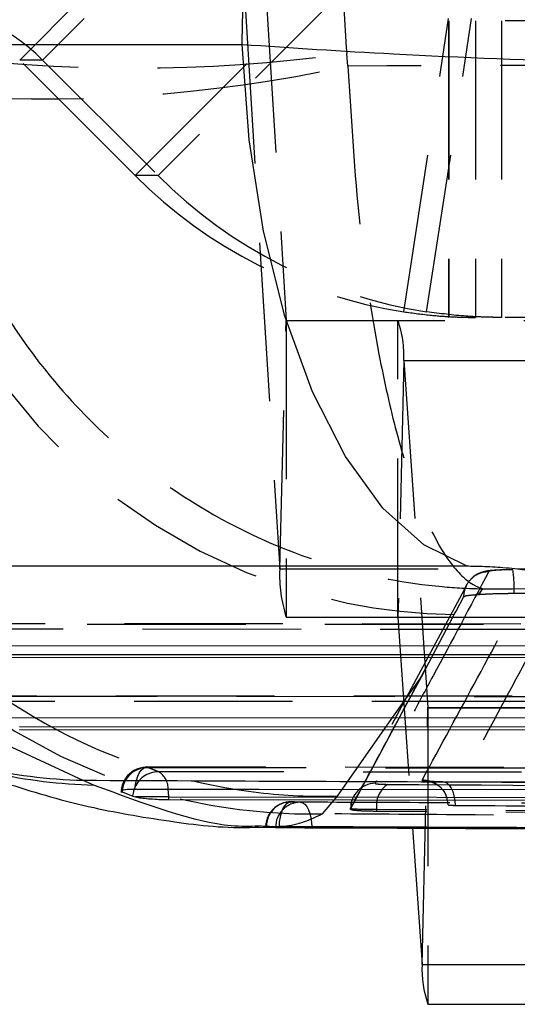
# Model space of a CAD drawing. Extents: x 85 to 782, y 35 to 586.
# Tile 4 of 22: x 332 to 340, y 83 to 99. Entities that reach past the tile are written whole.
import ezdxf

# ---------------------------------------------------------------- set-up
doc = ezdxf.new("R2010")
doc.units = 0
doc.header["$LTSCALE"] = 2
doc.linetypes.add('HIDDEN', pattern=[1.905, 1.27, -0.635])
doc.layers.get('0').update_dxf_attribs({"linetype": 'CONTINUOUS'})

msp = doc.modelspace()

# ---------------------------------------------------------------- linework, layer by layer
at = {"color": 7, "linetype": 'HIDDEN'}
for p, q in [((336.08845, 103.074804), (336.644003, 94.04735)), ((332.373121, 98.217051), (335.73099, 101.575808)), ((336.098713, 101.575808), (332.740845, 98.217051)), ((334.224032, 96.365653), (337.5819, 99.72441)), ((337.949624, 99.72441), (334.591752, 96.365653)), ((335.984611, 99.094111), (336.540168, 90.066657)), ((338.526582, 94.185534), (339.247403, 98.880493)), ((338.894305, 94.185534), (339.615127, 98.880493)), ((361.74281, 98.845731), (339.245783, 98.845731)), ((339.245783, 98.845731), (339.245783, 94.09573)), ((339.248752, 98.845731), (339.248752, 94.09573)), ((339.679679, 98.845731), (339.679679, 94.09573)), ((340.093365, 98.845731), (340.093365, 94.09573)), ((337.633526, 98.120728), (337.613372, 98.323947)), ((334.224032, 96.365653), (332.373121, 98.217051)), ((332.740845, 98.217051), (332.373121, 98.217051)), ((332.740845, 98.217051), (334.591752, 96.365653)), ((334.591752, 96.365653), (334.224032, 96.365653)), ((336.540168, 90.066657), (336.644003, 94.04735)), ((336.644003, 94.04735), (362.023607, 94.04735)), ((336.644223, 94.04573), (362.023826, 94.04573)), ((336.644223, 94.04573), (336.644223, 89.29573)), ((338.434545, 89.29573), (338.434545, 94.04573)), ((361.74281, 94.09573), (339.245783, 94.09573)), ((338.529901, 93.408011), (338.434742, 89.294391)), ((338.529901, 93.408011), (363.909505, 93.408011)), ((338.529901, 93.408011), (338.915808, 87.847071)), ((336.540168, 90.066657), (361.919771, 90.066657)), ((339.536322, 89.814364), (337.720645, 86.425096)), ((339.732451, 89.660056), (339.795766, 89.75001)), ((336.644223, 89.29573), (362.023826, 89.29573)), ((338.434742, 89.294391), (338.668873, 85.920565)), ((338.434742, 89.294391), (362.088697, 89.294391)), ((338.810214, 88.342455), (339.326782, 89.315645)), ((339.326782, 89.315645), (339.337753, 89.33639)), ((344.211818, 89.184093), (329.619648, 89.190151)), ((329.64498, 89.186325), (344.237148, 89.180268)), ((344.502339, 89.096711), (329.817662, 89.102807)), ((347.885901, 88.026455), (332.012096, 88.033043)), ((332.037428, 88.029219), (347.911231, 88.022629)), ((348.176421, 87.939072), (332.21011, 87.9457)), ((338.820653, 83.733449), (338.915808, 87.847071)), ((338.915808, 87.847071), (364.295414, 87.847071)), ((338.916009, 87.84573), (364.295614, 87.84573)), ((338.916009, 87.84573), (338.916009, 83.095731)), ((351.560123, 86.878261), (334.404783, 86.896403)), ((346.19103, 86.60881), (339.152904, 86.656807)), ((346.186189, 86.613676), (339.166721, 86.661754)), ((337.226459, 86.14566), (337.466573, 86.429404)), ((337.674712, 86.229321), (337.674712, 86.219357)), ((337.675226, 86.221218), (337.675226, 86.230204)), ((338.095324, 86.184893), (338.095324, 86.212941)), ((337.052824, 85.926011), (336.642751, 85.926011)), ((337.052824, 85.923791), (337.052824, 85.926011))]:
    msp.add_line(p, q, dxfattribs=at)
at = {"color": 7, "linetype": 'CONTINUOUS'}
for p, q in [((323.17313, 98.467351), (335.938481, 98.467351)), ((339.541969, 90.109929), (326.776618, 90.109929)), ((327.554395, 89.400554), (333.38757, 86.683424)), ((329.436266, 88.843539), (344.028437, 88.837482)), ((329.977387, 88.700633), (344.662062, 88.694537)), ((344.662062, 88.642268), (329.977387, 88.648363)), ((331.828715, 87.686433), (347.70252, 87.679844)), ((332.369836, 87.543525), (348.336145, 87.536898)), ((348.336145, 87.484628), (332.369836, 87.491257)), ((333.38757, 86.683424), (333.564231, 86.607182)), ((334.015263, 86.497428), (334.18787, 86.42729)), ((334.18787, 86.42729), (334.228543, 86.41595)), ((334.762284, 86.41595), (334.228543, 86.41595)), ((334.762284, 86.374171), (334.762284, 86.41595)), ((334.762284, 86.374171), (352.010227, 86.354157)), ((336.325595, 85.935378), (336.473645, 85.928269)), ((336.197132, 85.931094), (337.068284, 85.927384)), ((337.068284, 85.927384), (338.576408, 85.92096)), ((338.576408, 85.92096), (341.31697, 85.909287)), ((338.668873, 85.920565), (338.820653, 83.733449)), ((338.820653, 83.733449), (364.200257, 83.733449)), ((338.916009, 83.095731), (364.295614, 83.095731))]:
    msp.add_line(p, q, dxfattribs=at)
at = {"color": 8, "linetype": 'CONTINUOUS'}
msp.add_line((337.052783, 85.938128), (337.052824, 85.926011), dxfattribs=at)
at = {"color": 7, "linetype": 'CONTINUOUS', "flags": 128}
for points in [[(339.541969, 90.109929), (338.849349, 90.451213), (338.193113, 91.042674), (337.592115, 91.86732), (337.063623, 92.901458), (336.622817, 94.115377), (336.282363, 95.474199), (336.052047, 96.938884), (335.938481, 98.467351)], [(351.376291, 86.525073), (350.663581, 86.525513), (347.773263, 86.527346), (336.211981, 86.535577), (334.220713, 86.537164)], [(334.762284, 86.41595), (343.344519, 86.406434), (352.010227, 86.397942)]]:
    msp.add_lwpolyline(points, dxfattribs=at)
at = {"color": 7, "linetype": 'HIDDEN', "flags": 128}
for points in [[(354.619549, 90.097281), (340.279137, 90.054458), (340.276749, 90.054451)], [(339.337753, 89.33639), (339.366609, 89.390973), (339.490147, 89.624892)], [(337.466573, 86.429404), (338.339263, 87.670857), (338.810214, 88.342455)], [(337.675226, 86.221218), (338.584816, 87.91971), (338.810214, 88.342455)], [(334.220713, 86.537164), (334.228845, 86.614236), (334.243638, 86.686418), (334.264529, 86.750967), (334.290729, 86.805435), (334.321236, 86.847758), (334.354901, 86.876325), (334.390441, 86.890059), (334.426509, 86.888433)], [(334.426509, 86.888433), (335.149129, 86.887727), (338.039605, 86.884979), (349.601455, 86.875133), (351.582877, 86.873606)], [(351.846752, 86.801209), (351.124141, 86.801888), (348.233688, 86.804677), (336.671827, 86.817024), (334.597883, 86.819468)], [(339.152908, 86.656807), (339.189319, 86.654661), (339.224754, 86.637085), (339.257853, 86.60475), (339.287346, 86.558895), (339.312108, 86.501276), (339.331185, 86.434104), (339.343847, 86.359948), (339.349614, 86.28165)], [(336.534494, 85.939799), (336.538935, 86.018717), (336.550297, 86.094333), (336.568141, 86.16375), (336.591785, 86.22431), (336.620325, 86.273693), (336.652668, 86.310009), (336.687574, 86.331865), (336.723705, 86.338427)], [(336.870471, 86.331995), (336.906356, 86.323647), (336.940771, 86.30017), (336.972402, 86.262459), (337.000051, 86.21195), (337.022664, 86.150562), (337.039379, 86.080633), (337.04956, 86.004822), (337.052783, 85.938128)]]:
    msp.add_lwpolyline(points, dxfattribs=at)
at = {"color": 8, "linetype": 'CONTINUOUS', "flags": 128}
for points in [[(334.18787, 86.42729), (334.199814, 86.505473), (334.20963, 86.538851)], [(334.762284, 86.41595), (334.759274, 86.489644), (334.753813, 86.538112)]]:
    msp.add_lwpolyline(points, dxfattribs=at)
at = {"color": 7, "linetype": 'HIDDEN'}
for centre, radius, start, end in [((330.620013, 96.096912), 2.998819, 44.990645, 89.998692), ((334.198271, 122.810003), 24.723063, 262.0601059, 277.9398941), ((332.695813, 120.944446), 23.351727, 265.4899834, 282.2073136), ((339.463733, 98.493375), 9.157852, 185.2632076, 269.2117827), ((339.70299, 101.842906), 7.747211, 224.9910831, 261.2658931), ((340.070724, 101.842937), 7.747243, 224.991168, 261.2658481), ((337.044429, 95.314487), 9.170634, 185.3424193, 271.1373529), ((336.648717, 94.047165), 0.004718, 177.753435, 197.7033768), ((336.82526, 93.47911), 1.706124, 357.6116325, 19.3968834), ((338.777563, 89.97616), 2.239225, 177.6838172, 197.69012), ((338.261327, 89.75813), 2.037088, 357.7385336, 8.3638564), ((338.431175, 89.294549), 0.003571, 357.4608908, 19.312174), ((338.919442, 87.84693), 0.003637, 177.7858969, 199.2756343), ((334.404376, 86.485261), 0.406, 89.9445929, 180), ((334.426119, 86.477073), 0.41136, 89.9456389, 177.1637461), ((334.595106, 86.414414), 0.405063, 89.607111, 162.1092117), ((334.437736, 86.546826), 0.316197, 358.4206814, 59.5703286), ((338.079432, 86.23106), 0.404207, 91.3404045, 180.1213468), ((338.489572, 86.283319), 0.400481, 123.3379612, 190.1214248), ((336.719605, 85.932477), 0.406, 89.7750098, 180), ((336.727124, 85.93691), 0.401532, 90.4877999, 180.218466), ((336.874404, 85.931244), 0.40077, 90.5624018, 180.4254021)]:
    msp.add_arc(centre, radius, start, end, dxfattribs=at)
at = {"color": 8, "linetype": 'CONTINUOUS'}
for centre, radius, start, end in [((333.586682, 94.935656), 8.254634, 245.0456145, 268.6178178), ((333.756543, 94.870852), 8.265907, 246.1533125, 268.6668492)]:
    msp.add_arc(centre, radius, start, end, dxfattribs=at)
at = {"color": 7, "linetype": 'CONTINUOUS'}
msp.add_arc((340.525284, 83.66235), 1.706113, 177.6116204, 199.3969446, dxfattribs=at)
msp.add_ellipse((315.141504, 103.84573), major_axis=(0, 71.05), ratio=0.293551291, start_param=4.636617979, end_param=4.788159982, dxfattribs=at)
at = {"color": 7, "linetype": 'HIDDEN'}
msp.add_ellipse((397.870318, 103.84573), major_axis=(0, 71.05), ratio=0.850665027, start_param=1.627991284, end_param=1.648591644, dxfattribs=at)
at = {"color": 7, "linetype": 'CONTINUOUS'}
for points, knots in [([(335.938481, 98.467351), (336.734629, 98.41402), (338.560505, 98.291714), (341.253881, 98.189132), (343.543444, 98.143153), (345.206633, 98.134757), (347.130793, 98.155732), (348.59344, 98.217149), (349.332229, 98.289802), (349.508417, 98.307129)], [0, 0, 0, 0, 0.164309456, 0.376825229, 0.501039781, 0.609671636, 0.718303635, 0.932820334, 1, 1, 1, 1]), ([(340.894973, 89.970307), (340.87757, 89.975231), (340.804873, 89.995805), (340.621319, 90.031457), (340.358289, 90.06532), (340.074206, 90.090951), (339.804441, 90.106961), (339.621693, 90.109027), (339.541969, 90.109929)], [0, 0, 0, 0, 0.068204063, 0.284920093, 0.501796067, 0.625538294, 0.836642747, 1, 1, 1, 1]), ([(330.420283, 87.312918), (330.484727, 87.283256), (331.061126, 87.017949), (332.067776, 86.646665), (333.467637, 86.238211), (334.790504, 86.018502), (335.689419, 85.909223), (336.18015, 85.933783), (336.1987, 85.934712)], [0, 0, 0, 0, 0.039460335, 0.352940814, 0.59548928, 0.804773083, 0.99262008, 1, 1, 1, 1]), ([(333.38757, 86.683424), (335.698252, 86.673752), (341.108602, 86.651106), (347.319216, 86.627399), (351.219383, 86.613286), (352.025488, 86.610369)], [0, 0, 0, 0, 0.371616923, 0.870122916, 1, 1, 1, 1]), ([(334.220713, 86.537164), (334.213043, 86.537148), (334.165387, 86.537049), (334.087314, 86.534184), (334.020955, 86.524939), (333.993353, 86.516267), (333.999873, 86.510859), (334.000198, 86.510589)], [0, 0, 0, 0, 0.059118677, 0.367356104, 0.675587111, 0.983823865, 1, 1, 1, 1]), ([(334.228543, 86.41595), (334.255927, 86.410915), (334.310701, 86.400843), (334.433914, 86.388032), (334.570138, 86.378782), (334.683538, 86.374695), (334.743631, 86.374295), (334.762284, 86.374171)], [0, 0, 0, 0, 0.225511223, 0.451061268, 0.675866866, 0.899387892, 1, 1, 1, 1]), ([(336.534494, 85.939799), (336.497379, 85.939862), (336.42144, 85.939992), (336.347212, 85.939043), (336.310994, 85.937875), (336.317045, 85.937006), (336.318427, 85.936807)], [0, 0, 0, 0, 0.293961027, 0.601462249, 0.908957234, 1, 1, 1, 1]), ([(354.062035, 85.879887), (353.823989, 85.880622), (352.622434, 85.884337), (347.566811, 85.900325), (341.962345, 85.919446), (337.3214, 85.936848), (336.534494, 85.939799)], [0, 0, 0, 0, 0.040743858, 0.20565769, 0.865313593, 1, 1, 1, 1]), ([(336.473645, 85.928269), (336.488224, 85.927918), (336.517979, 85.927203), (336.588165, 85.926458), (336.634024, 85.926083), (336.642751, 85.926011)], [0, 0, 0, 0, 0.437488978, 0.892952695, 1, 1, 1, 1]), ([(336.642751, 85.926011), (336.683257, 85.925725), (336.76427, 85.925151), (336.904054, 85.924455), (337.000277, 85.924016), (337.046928, 85.923816), (337.052824, 85.923791)], [0, 0, 0, 0, 0.3179972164, 0.6359984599, 0.9539979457, 1, 1, 1, 1]), ([(337.052824, 85.926011), (340.139994, 85.913599), (343.638055, 85.899536), (349.476136, 85.87801), (352.22708, 85.868512), (354.567134, 85.860433)], [0, 0, 0, 0, 0.528794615, 0.599175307, 1, 1, 1, 1]), ([(337.052824, 85.923791), (339.971882, 85.911632), (345.810002, 85.887313), (351.64809, 85.86642), (354.567134, 85.855974)], [0, 0, 0, 0, 0.499999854, 1, 1, 1, 1])]:
    msp.add_open_spline(points, degree=3, knots=knots, dxfattribs=at)
at = {"color": 7, "linetype": 'HIDDEN'}
for points, knots in [([(357.857773, 98.181319), (354.460985, 98.172008), (347.71957, 98.153527), (340.978154, 98.131604), (337.633526, 98.120728)], [0, 0, 0, 0, 0.503868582, 1, 1, 1, 1]), ([(337.633526, 98.120728), (337.685126, 97.260405), (337.78418, 95.60891), (338.083101, 93.651552), (338.404151, 92.223694), (338.770473, 91.058708), (339.189299, 90.215685), (339.552693, 89.849838), (339.742466, 89.765404), (339.79428, 89.750439), (339.795766, 89.75001)], [0, 0, 0, 0, 0.196757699, 0.377700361, 0.505307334, 0.632939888, 0.80984655, 0.948060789, 0.998510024, 1, 1, 1, 1]), ([(330.859588, 97.665026), (331.060907, 96.81478), (331.447363, 95.182629), (332.668283, 93.287315), (333.991825, 91.926906), (335.510363, 90.839441), (337.255479, 90.085633), (338.775976, 89.797603), (339.572104, 89.753949), (339.789529, 89.750119), (339.795766, 89.75001)], [0, 0, 0, 0, 0.196757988, 0.377700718, 0.505307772, 0.632940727, 0.809847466, 0.94806104, 0.998509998, 1, 1, 1, 1]), ([(328.139795, 94.739545), (328.333489, 93.727547), (328.720876, 91.70355), (330.53621, 89.124575), (333.03041, 87.261737), (335.442608, 86.51667), (336.940747, 86.420095), (337.416184, 86.428512), (337.466573, 86.429404)], [0, 0, 0, 0, 0.223933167, 0.447866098, 0.671803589, 0.895748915, 0.988950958, 1, 1, 1, 1]), ([(338.526582, 94.185534), (338.677923, 94.164927), (338.960487, 94.126453), (339.326097, 94.102754), (339.582169, 94.095674), (339.646174, 94.095711), (339.679679, 94.09573)], [0, 0, 0, 0, 0.2760186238, 0.515347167, 0.7462971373, 1, 1, 1, 1]), ([(340.093365, 94.09573), (340.072479, 94.095737), (340.043951, 94.095747), (339.973148, 94.096446), (339.88719, 94.097845), (339.730851, 94.102806), (339.40088, 94.120177), (339.108369, 94.157916), (338.894305, 94.185534)], [0, 0, 0, 0, 0.205277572, 0.280395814, 0.360899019, 0.472678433, 0.614099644, 1, 1, 1, 1]), ([(340.277804, 90.055371), (340.275425, 90.055363), (340.220703, 90.055173), (340.109437, 90.053288), (339.95614, 90.044516), (339.861403, 90.037242), (339.740829, 90.003165), (339.652275, 89.960831), (339.616944, 89.913814), (339.609092, 89.903365)], [0, 0, 0, 0, 0.008746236, 0.201194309, 0.404751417, 0.645227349, 0.7787165, 0.950823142, 1, 1, 1, 1]), ([(340.276749, 90.05445), (340.235387, 90.054026), (340.151826, 90.053171), (340.038436, 90.048441), (339.951118, 90.041743), (339.903102, 90.034534), (339.896065, 90.029868), (339.893279, 90.028022)], [0, 0, 0, 0, 0.212857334, 0.430019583, 0.644680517, 0.859364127, 1, 1, 1, 1]), ([(339.893279, 90.028022), (339.594614, 89.469617), (339.178175, 88.691013), (338.569925, 87.560607), (338.260675, 86.988157), (338.069977, 86.635156)], [0, 0, 0, 0, 0.492937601, 0.687320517, 1, 1, 1, 1]), ([(338.82297, 86.685287), (339.118806, 87.230931), (339.414983, 87.777203), (340.005397, 88.870761), (340.299394, 89.41791), (340.593053, 89.964428)], [0, 0, 0, 0, 0.4999999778, 0.5005762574, 1, 1, 1, 1]), ([(339.490147, 89.624892), (339.49461, 89.669775), (339.5036, 89.76017), (339.572922, 89.880983), (339.676682, 89.973546), (339.790551, 90.021287), (339.865332, 90.026189), (339.893279, 90.028022)], [0, 0, 0, 0, 0.212907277, 0.428792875, 0.644676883, 0.867208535, 1, 1, 1, 1]), ([(339.795766, 89.75001), (342.313767, 89.756323), (347.422283, 89.769132), (352.530917, 89.78049), (355.121493, 89.78625)], [0, 0, 0, 0, 0.4929024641, 1, 1, 1, 1]), ([(340.296829, 89.677747), (340.538231, 89.678476), (341.861246, 89.682469), (346.642012, 89.696589), (351.181459, 89.708688), (354.639269, 89.717905)], [0, 0, 0, 0, 0.0504947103, 0.2767380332, 1, 1, 1, 1]), ([(341.001501, 89.561994), (340.995277, 89.550369), (340.9501, 89.465982), (340.74902, 89.090602), (340.169564, 88.010804), (339.625969, 87.005875), (339.23936, 86.291162)], [0, 0, 0, 0, 0.010643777, 0.077263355, 0.343742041, 1, 1, 1, 1]), ([(339.490147, 89.624892), (339.505693, 89.631615), (339.534473, 89.64406), (339.65465, 89.654519), (339.724642, 89.6595), (339.732451, 89.660056)], [0, 0, 0, 0, 0.510678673, 0.94540921, 1, 1, 1, 1]), ([(339.732451, 89.660056), (339.784515, 89.663219), (339.904354, 89.670498), (340.105639, 89.676325), (340.244698, 89.67736), (340.296829, 89.677747)], [0, 0, 0, 0, 0.324418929, 0.746738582, 1, 1, 1, 1]), ([(337.675226, 86.230204), (337.865129, 86.583159), (338.417575, 87.609943), (338.96653, 88.6398), (339.326782, 89.315645)], [0, 0, 0, 0, 0.343748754, 1, 1, 1, 1]), ([(334.597883, 86.819468), (334.572179, 86.829546), (334.515034, 86.85195), (334.457928, 86.875484), (334.426509, 86.888433)], [0, 0, 0, 0, 0.449816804, 1, 1, 1, 1]), ([(338.069977, 86.635156), (338.069983, 86.634165), (338.070006, 86.630431), (338.096113, 86.62477), (338.164777, 86.619548), (338.234614, 86.618448), (338.269477, 86.617898)], [0, 0, 0, 0, 0.107578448, 0.405404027, 0.703175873, 1, 1, 1, 1]), ([(338.269477, 86.617898), (340.942971, 86.599875), (346.2895, 86.563832), (351.635942, 86.532349), (354.308934, 86.516609)], [0, 0, 0, 0, 0.500042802, 1, 1, 1, 1]), ([(339.23936, 86.291162), (339.232409, 86.341278), (339.218012, 86.445061), (339.123348, 86.577218), (338.98537, 86.670372), (338.877103, 86.680315), (338.82297, 86.685287)], [0, 0, 0, 0, 0.237383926, 0.491588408, 0.745797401, 1, 1, 1, 1]), ([(339.152908, 86.656807), (339.095046, 86.657732), (338.979328, 86.659581), (338.865862, 86.668254), (338.823075, 86.677576), (338.822992, 86.683692), (338.82297, 86.685287)], [0, 0, 0, 0, 0.298228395, 0.59643246, 0.894775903, 1, 1, 1, 1]), ([(339.148467, 86.658543), (339.116654, 86.658828), (339.043602, 86.659482), (338.974177, 86.663199), (338.935521, 86.66666), (338.930286, 86.667654), (338.941977, 86.665647), (338.970355, 86.658245), (339.032294, 86.634582), (339.119737, 86.572587), (339.18728, 86.497415), (339.201292, 86.444029), (339.203389, 86.436039)], [0, 0, 0, 0, 0.1268520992, 0.2912897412, 0.40728359, 0.4800526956, 0.5356328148, 0.5881127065, 0.658764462, 0.8046128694, 0.9707584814, 1, 1, 1, 1]), ([(337.723681, 86.423051), (337.702178, 86.377418), (337.67275, 86.31497), (337.679224, 86.247675), (337.680967, 86.229553)], [0, 0, 0, 0, 0.7307151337, 1, 1, 1, 1]), ([(336.723705, 86.338427), (339.673386, 86.327156), (345.516174, 86.30483), (351.358927, 86.285664), (354.252018, 86.276174)], [0, 0, 0, 0, 0.504841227, 1, 1, 1, 1]), ([(336.870471, 86.331995), (336.853246, 86.332537), (336.804324, 86.334076), (336.755403, 86.336716), (336.723705, 86.338427)], [0, 0, 0, 0, 0.35208041, 1, 1, 1, 1]), ([(354.385558, 86.266395), (354.144669, 86.267211), (352.940227, 86.271293), (347.881513, 86.288849), (342.284045, 86.309776), (337.650112, 86.328795), (336.870471, 86.331995)], [0, 0, 0, 0, 0.041260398, 0.206300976, 0.866463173, 1, 1, 1, 1]), ([(339.23936, 86.291162), (339.240663, 86.289746), (339.243363, 86.286812), (339.275476, 86.283569), (339.314996, 86.282023), (339.342254, 86.281729), (339.349614, 86.28165)], [0, 0, 0, 0, 0.2851182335, 0.5907903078, 0.8895158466, 1, 1, 1, 1]), ([(339.349614, 86.28165), (339.562, 86.280108), (340.737897, 86.271569), (345.428505, 86.238173), (349.906726, 86.209495), (353.421446, 86.186986)], [0, 0, 0, 0, 0.045278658, 0.250689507, 1, 1, 1, 1]), ([(336.197244, 85.953753), (336.33453, 85.946894), (336.76024, 85.925623), (337.038163, 86.056792), (337.226459, 86.14566)], [0, 0, 0, 0, 0.322488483, 1, 1, 1, 1]), ([(355.203423, 86.035144), (352.657449, 86.04957), (347.479687, 86.078907), (341.487565, 86.11682), (338.041588, 86.140143), (337.226459, 86.14566)], [0, 0, 0, 0, 0.424811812, 0.8639420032, 1, 1, 1, 1]), ([(338.095324, 86.212941), (338.095305, 86.212941), (338.018931, 86.21294), (337.876129, 86.214845), (337.72992, 86.219748), (337.675335, 86.225483), (337.675249, 86.229212), (337.675226, 86.230202)], [0, 0, 0, 0, 0.000072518, 0.297345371, 0.594798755, 0.892452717, 1, 1, 1, 1]), ([(338.095324, 86.184893), (338.021805, 86.186035), (337.874771, 86.188318), (337.730355, 86.199313), (337.675333, 86.211237), (337.675249, 86.219116), (337.675226, 86.221218)], [0, 0, 0, 0, 0.297199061, 0.594385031, 0.891809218, 1, 1, 1, 1]), ([(354.135459, 86.111482), (351.462112, 86.127249), (346.115417, 86.158782), (340.768689, 86.19489), (338.095324, 86.212944)], [0, 0, 0, 0, 0.499999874, 1, 1, 1, 1]), ([(354.135459, 86.08564), (351.462112, 86.101063), (346.115417, 86.131908), (340.768689, 86.167231), (338.095324, 86.184893)], [0, 0, 0, 0, 0.499999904, 1, 1, 1, 1])]:
    msp.add_open_spline(points, degree=3, knots=knots, dxfattribs=at)
at = {"color": 8, "linetype": 'CONTINUOUS'}
msp.add_open_spline([(333.564231, 86.607182), (334.370418, 86.308407), (335.391961, 85.929819), (336.057036, 85.949586), (336.197244, 85.953753)], degree=3, knots=[0, 0, 0, 0, 0.789184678, 1, 1, 1, 1], dxfattribs=at)

doc.saveas('drawing.dxf')
